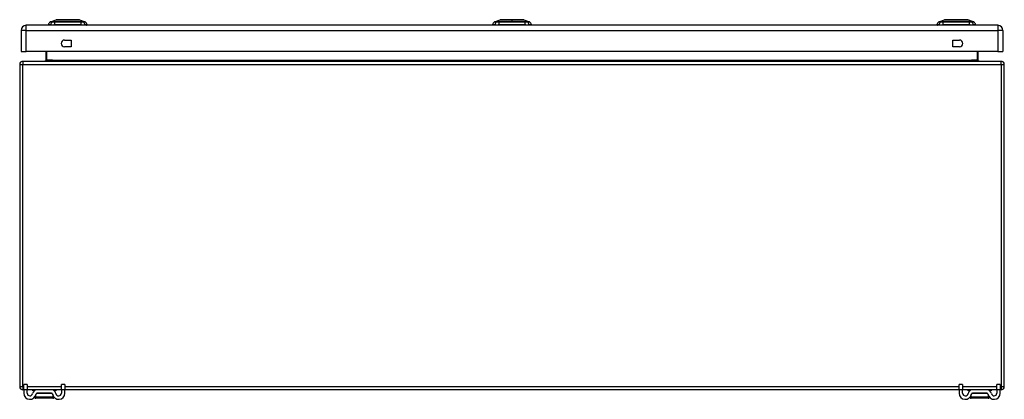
# Model space of a CAD drawing. Header units: inches. Extents: x 11 to 198, y 14 to 125.
# Tile 9 of 24: x 11 to 41, y 113 to 125. Entities that reach past the tile are written whole.
import ezdxf

# ---------------------------------------------------------------- set-up
doc = ezdxf.new("R2010")
doc.units = ezdxf.units.IN
doc.header["$MEASUREMENT"] = 0
doc.layers.add('Visible Edges(ANSI)', color=7, linetype='Continuous', lineweight=25)
doc.layers.add('Visible Tangent Edges(ANSI)', color=7, linetype='Continuous', lineweight=25)

msp = doc.modelspace()

# ---------------------------------------------------------------- linework, layer by layer
at = {"layer": 'Visible Edges(ANSI)'}
for p, q in [((40.587, 124.512), (10.991, 124.512)), ((11.731, 124.528), (11.663, 124.528)), ((11.723, 124.615), (11.897, 124.683)), ((11.731, 124.528), (11.842, 124.528)), ((12.665, 124.528), (11.842, 124.528)), ((12.611, 124.683), (12.785, 124.615)), ((12.665, 124.528), (12.776, 124.528)), ((12.844, 124.528), (12.776, 124.528)), ((25.266, 124.528), (25.198, 124.528)), ((25.258, 124.615), (25.432, 124.683)), ((25.266, 124.528), (25.377, 124.528)), ((26.2, 124.528), (25.377, 124.528)), ((26.146, 124.683), (26.32, 124.615)), ((26.2, 124.528), (26.311, 124.528)), ((26.379, 124.528), (26.311, 124.528)), ((38.801, 124.528), (38.733, 124.528)), ((38.793, 124.615), (38.967, 124.683)), ((38.801, 124.528), (38.912, 124.528)), ((39.735, 124.528), (38.912, 124.528)), ((39.681, 124.683), (39.855, 124.615)), ((39.735, 124.528), (39.846, 124.528)), ((39.914, 124.528), (39.846, 124.528)), ((10.83, 124.351), (10.83, 123.712)), ((40.748, 124.351), (40.748, 123.712)), ((12.154, 124.064), (12.357, 124.064)), ((12.357, 124.064), (12.357, 123.861)), ((39.22, 123.861), (39.22, 124.064)), ((39.22, 124.064), (39.423, 124.064)), ((10.83, 123.712), (10.991, 123.712)), ((40.587, 123.712), (10.991, 123.712)), ((11.587, 123.712), (11.587, 123.446)), ((12.357, 123.861), (12.154, 123.861)), ((39.423, 123.861), (39.22, 123.861)), ((39.991, 123.446), (39.991, 123.712)), ((40.587, 123.712), (40.748, 123.712)), ((10.789, 123.316), (10.789, 113.514)), ((40.69, 123.415), (10.888, 123.415)), ((40.789, 113.514), (40.789, 123.316)), ((10.914, 113.415), (10.888, 113.415)), ((10.914, 113.417), (10.914, 113.573)), ((11.019, 113.573), (10.914, 113.573)), ((10.914, 113.417), (10.914, 113.31)), ((11.019, 113.573), (11.019, 113.417)), ((11.019, 113.31), (11.019, 113.417)), ((11.318, 113.415), (11.019, 113.415)), ((11.165, 113.404), (11.165, 113.408)), ((11.76, 113.415), (11.318, 113.415)), ((12.059, 113.415), (11.76, 113.415)), ((11.913, 113.404), (11.913, 113.408)), ((12.164, 113.573), (12.059, 113.573)), ((12.059, 113.417), (12.059, 113.573)), ((12.059, 113.417), (12.059, 113.31)), ((12.164, 113.573), (12.164, 113.417)), ((12.164, 113.31), (12.164, 113.417)), ((39.414, 113.415), (12.164, 113.415)), ((39.414, 113.417), (39.414, 113.573)), ((39.519, 113.573), (39.414, 113.573)), ((39.414, 113.417), (39.414, 113.31)), ((39.519, 113.573), (39.519, 113.417)), ((39.519, 113.31), (39.519, 113.417)), ((39.818, 113.415), (39.519, 113.415)), ((39.665, 113.404), (39.665, 113.408)), ((40.26, 113.415), (39.818, 113.415)), ((40.559, 113.415), (40.26, 113.415)), ((40.413, 113.404), (40.413, 113.408)), ((40.664, 113.573), (40.559, 113.573)), ((40.559, 113.417), (40.559, 113.573)), ((40.559, 113.417), (40.559, 113.31)), ((40.664, 113.573), (40.664, 113.417)), ((40.664, 113.31), (40.664, 113.417)), ((40.69, 113.415), (40.664, 113.415)), ((11.247, 113.396), (11.173, 113.396)), ((11.272, 113.228), (11.27, 113.228)), ((11.798, 113.153), (11.28, 113.153)), ((11.76, 113.31), (11.318, 113.31)), ((11.807, 113.228), (11.805, 113.228)), ((11.905, 113.396), (11.83, 113.396)), ((39.747, 113.396), (39.673, 113.396)), ((39.772, 113.228), (39.77, 113.228)), ((40.298, 113.153), (39.78, 113.153)), ((40.26, 113.31), (39.818, 113.31)), ((40.307, 113.228), (40.305, 113.228)), ((40.405, 113.396), (40.33, 113.396))]:
    msp.add_line(p, q, dxfattribs=at)
at = {"layer": 'Visible Edges(ANSI)', "flags": 128}
for points in [[(12.609, 124.683), (12.608, 124.683), (12.607, 124.683), (12.605, 124.683), (12.602, 124.683), (12.598, 124.683), (12.594, 124.683), (12.588, 124.683), (12.582, 124.683), (12.575, 124.683), (12.567, 124.683), (12.558, 124.683), (12.549, 124.683), (12.539, 124.683), (12.528, 124.683), (12.517, 124.683), (12.505, 124.683), (12.492, 124.683), (12.479, 124.683), (12.465, 124.683), (12.451, 124.683), (12.437, 124.683), (12.421, 124.683), (12.406, 124.683), (12.39, 124.683), (12.373, 124.683), (12.357, 124.683), (12.34, 124.683), (12.323, 124.683), (12.306, 124.683), (12.289, 124.683), (12.271, 124.683), (12.254, 124.683), (12.236, 124.683), (12.219, 124.683), (12.201, 124.683), (12.184, 124.683), (12.167, 124.683), (12.15, 124.683), (12.134, 124.683), (12.117, 124.683), (12.101, 124.683), (12.086, 124.683), (12.071, 124.683), (12.056, 124.683), (12.042, 124.683), (12.028, 124.683), (12.015, 124.683), (12.002, 124.683), (11.99, 124.683), (11.979, 124.683), (11.968, 124.683), (11.958, 124.683), (11.949, 124.683), (11.94, 124.683), (11.933, 124.683), (11.926, 124.683), (11.919, 124.683), (11.914, 124.683), (11.909, 124.683), (11.905, 124.683), (11.902, 124.683), (11.9, 124.683), (11.899, 124.683), (11.899, 124.683)], [(26.144, 124.683), (26.143, 124.683), (26.142, 124.683), (26.14, 124.683), (26.137, 124.683), (26.133, 124.683), (26.129, 124.683), (26.123, 124.683), (26.117, 124.683), (26.11, 124.683), (26.102, 124.683), (26.093, 124.683), (26.084, 124.683), (26.074, 124.683), (26.063, 124.683), (26.052, 124.683), (26.04, 124.683), (26.027, 124.683), (26.014, 124.683), (26.001, 124.683), (25.986, 124.683), (25.972, 124.683), (25.956, 124.683), (25.941, 124.683), (25.925, 124.683), (25.909, 124.683), (25.892, 124.683), (25.875, 124.683), (25.858, 124.683), (25.841, 124.683), (25.824, 124.683), (25.806, 124.683), (25.789, 124.683), (25.772, 124.683), (25.754, 124.683), (25.737, 124.683), (25.72, 124.683), (25.703, 124.683), (25.686, 124.683), (25.669, 124.683), (25.653, 124.683), (25.637, 124.683), (25.621, 124.683), (25.606, 124.683), (25.591, 124.683), (25.577, 124.683), (25.563, 124.683), (25.55, 124.683), (25.537, 124.683), (25.525, 124.683), (25.514, 124.683), (25.503, 124.683), (25.493, 124.683), (25.484, 124.683), (25.476, 124.683), (25.468, 124.683), (25.461, 124.683), (25.454, 124.683), (25.449, 124.683), (25.444, 124.683), (25.44, 124.683), (25.437, 124.683), (25.435, 124.683), (25.434, 124.683), (25.434, 124.683)], [(39.679, 124.683), (39.678, 124.683), (39.677, 124.683), (39.675, 124.683), (39.672, 124.683), (39.668, 124.683), (39.664, 124.683), (39.658, 124.683), (39.652, 124.683), (39.645, 124.683), (39.637, 124.683), (39.628, 124.683), (39.619, 124.683), (39.609, 124.683), (39.598, 124.683), (39.587, 124.683), (39.575, 124.683), (39.562, 124.683), (39.549, 124.683), (39.535, 124.683), (39.521, 124.683), (39.506, 124.683), (39.491, 124.683), (39.476, 124.683), (39.46, 124.683), (39.443, 124.683), (39.427, 124.683), (39.41, 124.683), (39.393, 124.683), (39.376, 124.683), (39.358, 124.683), (39.341, 124.683), (39.323, 124.683), (39.306, 124.683), (39.288, 124.683), (39.271, 124.683), (39.254, 124.683), (39.237, 124.683), (39.22, 124.683), (39.204, 124.683), (39.187, 124.683), (39.171, 124.683), (39.156, 124.683), (39.141, 124.683), (39.126, 124.683), (39.112, 124.683), (39.098, 124.683), (39.085, 124.683), (39.072, 124.683), (39.06, 124.683), (39.049, 124.683), (39.038, 124.683), (39.028, 124.683), (39.019, 124.683), (39.011, 124.683), (39.003, 124.683), (38.996, 124.683), (38.989, 124.683), (38.984, 124.683), (38.979, 124.683), (38.975, 124.683), (38.972, 124.683), (38.97, 124.683), (38.969, 124.683), (38.969, 124.683)], [(11.587, 123.446), (11.587, 123.444), (11.586, 123.441), (11.586, 123.439), (11.585, 123.437), (11.585, 123.435), (11.584, 123.433), (11.583, 123.431), (11.581, 123.429), (11.58, 123.427), (11.579, 123.425), (11.577, 123.424), (11.576, 123.423), (11.574, 123.422), (11.573, 123.42), (11.571, 123.419), (11.57, 123.419), (11.568, 123.418), (11.566, 123.417), (11.565, 123.417), (11.563, 123.416), (11.561, 123.416), (11.559, 123.416), (11.558, 123.415), (11.556, 123.415)], [(40.022, 123.415), (40.02, 123.415), (40.018, 123.416), (40.016, 123.416), (40.015, 123.416), (40.013, 123.417), (40.011, 123.417), (40.01, 123.418), (40.008, 123.419), (40.006, 123.419), (40.005, 123.42), (40.003, 123.422), (40.002, 123.423), (40, 123.424), (39.999, 123.425), (39.997, 123.427), (39.996, 123.429), (39.995, 123.431), (39.994, 123.433), (39.993, 123.435), (39.992, 123.437), (39.991, 123.439), (39.991, 123.441), (39.991, 123.444), (39.991, 123.446)], [(11.255, 113.2), (11.254, 113.197), (11.253, 113.195), (11.252, 113.192), (11.251, 113.19), (11.25, 113.187), (11.25, 113.184), (11.25, 113.182), (11.25, 113.179), (11.251, 113.176), (11.251, 113.174), (11.252, 113.171), (11.253, 113.169), (11.255, 113.167), (11.256, 113.164), (11.258, 113.162), (11.26, 113.16), (11.262, 113.159), (11.264, 113.157), (11.267, 113.156), (11.269, 113.155), (11.272, 113.154), (11.274, 113.153), (11.277, 113.153), (11.28, 113.153)], [(11.272, 113.228), (11.272, 113.227), (11.271, 113.225), (11.27, 113.224), (11.27, 113.223), (11.269, 113.222), (11.268, 113.221), (11.268, 113.219), (11.267, 113.218), (11.266, 113.217), (11.266, 113.216), (11.265, 113.215), (11.264, 113.213), (11.264, 113.212), (11.263, 113.211), (11.262, 113.21), (11.262, 113.209), (11.261, 113.208), (11.26, 113.206), (11.259, 113.205), (11.259, 113.204), (11.258, 113.203), (11.257, 113.202), (11.256, 113.201), (11.255, 113.2)], [(11.798, 113.153), (11.8, 113.153), (11.803, 113.153), (11.806, 113.154), (11.808, 113.155), (11.811, 113.156), (11.813, 113.157), (11.815, 113.159), (11.818, 113.16), (11.819, 113.162), (11.821, 113.164), (11.823, 113.167), (11.824, 113.169), (11.825, 113.171), (11.826, 113.174), (11.827, 113.176), (11.827, 113.179), (11.827, 113.182), (11.827, 113.184), (11.827, 113.187), (11.827, 113.19), (11.826, 113.192), (11.825, 113.195), (11.824, 113.197), (11.822, 113.2)], [(11.822, 113.2), (11.821, 113.201), (11.82, 113.202), (11.82, 113.203), (11.819, 113.204), (11.818, 113.205), (11.817, 113.206), (11.817, 113.208), (11.816, 113.209), (11.815, 113.21), (11.814, 113.211), (11.814, 113.212), (11.813, 113.213), (11.812, 113.215), (11.812, 113.216), (11.811, 113.217), (11.81, 113.218), (11.81, 113.219), (11.809, 113.221), (11.808, 113.222), (11.808, 113.223), (11.807, 113.224), (11.807, 113.225), (11.806, 113.227), (11.805, 113.228)], [(39.755, 113.2), (39.754, 113.197), (39.753, 113.195), (39.752, 113.192), (39.751, 113.19), (39.75, 113.187), (39.75, 113.184), (39.75, 113.182), (39.75, 113.179), (39.751, 113.176), (39.751, 113.174), (39.752, 113.171), (39.753, 113.169), (39.755, 113.167), (39.756, 113.164), (39.758, 113.162), (39.76, 113.16), (39.762, 113.159), (39.764, 113.157), (39.767, 113.156), (39.769, 113.155), (39.772, 113.154), (39.774, 113.153), (39.777, 113.153), (39.78, 113.153)], [(39.772, 113.228), (39.772, 113.227), (39.771, 113.225), (39.77, 113.224), (39.77, 113.223), (39.769, 113.222), (39.768, 113.221), (39.768, 113.219), (39.767, 113.218), (39.766, 113.217), (39.766, 113.216), (39.765, 113.215), (39.764, 113.213), (39.764, 113.212), (39.763, 113.211), (39.762, 113.21), (39.762, 113.209), (39.761, 113.208), (39.76, 113.206), (39.759, 113.205), (39.759, 113.204), (39.758, 113.203), (39.757, 113.202), (39.756, 113.201), (39.755, 113.2)], [(40.298, 113.153), (40.3, 113.153), (40.303, 113.153), (40.306, 113.154), (40.308, 113.155), (40.311, 113.156), (40.313, 113.157), (40.315, 113.159), (40.318, 113.16), (40.319, 113.162), (40.321, 113.164), (40.323, 113.167), (40.324, 113.169), (40.325, 113.171), (40.326, 113.174), (40.327, 113.176), (40.327, 113.179), (40.327, 113.182), (40.327, 113.184), (40.327, 113.187), (40.327, 113.19), (40.326, 113.192), (40.325, 113.195), (40.324, 113.197), (40.322, 113.2)], [(40.322, 113.2), (40.321, 113.201), (40.32, 113.202), (40.32, 113.203), (40.319, 113.204), (40.318, 113.205), (40.317, 113.206), (40.317, 113.208), (40.316, 113.209), (40.315, 113.21), (40.314, 113.211), (40.314, 113.212), (40.313, 113.213), (40.312, 113.215), (40.312, 113.216), (40.311, 113.217), (40.31, 113.218), (40.31, 113.219), (40.309, 113.221), (40.308, 113.222), (40.308, 113.223), (40.307, 113.224), (40.307, 113.225), (40.306, 113.227), (40.305, 113.228)]]:
    msp.add_lwpolyline(points, dxfattribs=at)
at = {"layer": 'Visible Edges(ANSI)'}
for centre, radius, start, end in [((10.991, 124.351), 0.161, 90, 180), ((11.78, 124.512), 0.118, 119.7291, 172.0587), ((11.722, 124.536), 0.0394, 191.537, 216.8699), ((11.726, 124.606), 0.00984, 111.2505, 119.7291), ((11.899, 124.678), 0.00492, 90.2088, 111.2505), ((12.609, 124.678), 0.00492, 68.7495, 89.7912), ((12.781, 124.606), 0.00984, 60.2709, 68.7495), ((12.727, 124.512), 0.118, 7.9413, 60.2709), ((12.785, 124.536), 0.0394, 323.1301, 348.463), ((25.315, 124.512), 0.118, 119.7291, 172.0587), ((25.257, 124.536), 0.0394, 191.537, 216.8699), ((25.261, 124.606), 0.00984, 111.2505, 119.7291), ((25.434, 124.678), 0.00492, 90.2088, 111.2505), ((26.144, 124.678), 0.00492, 68.7495, 89.7912), ((26.316, 124.606), 0.00984, 60.2709, 68.7495), ((26.262, 124.512), 0.118, 7.9413, 60.2709), ((26.32, 124.536), 0.0394, 323.1301, 348.463), ((38.85, 124.512), 0.118, 119.7291, 172.0587), ((38.792, 124.536), 0.0394, 191.537, 216.8699), ((38.796, 124.606), 0.00984, 111.2505, 119.7291), ((38.969, 124.678), 0.00492, 90.2088, 111.2505), ((39.679, 124.678), 0.00492, 68.7495, 89.7912), ((39.851, 124.606), 0.00984, 60.2709, 68.7495), ((39.797, 124.512), 0.118, 7.9413, 60.2709), ((39.855, 124.536), 0.0394, 323.1301, 348.463), ((40.587, 124.351), 0.161, 0, 90), ((12.154, 123.962), 0.102, 90, 270), ((39.423, 123.962), 0.102, 270, 90), ((10.888, 123.316), 0.099, 90, 180), ((40.69, 123.316), 0.099, 0, 90), ((10.888, 113.514), 0.099, 180, 270), ((11.173, 113.408), 0.00787, 90, 180), ((11.173, 113.404), 0.00787, 180, 270), ((11.318, 113.279), 0.136, 90, 171.8436), ((11.76, 113.279), 0.136, 8.1564, 90), ((11.905, 113.408), 0.00787, 0, 90), ((11.905, 113.404), 0.00787, 270, 0), ((39.673, 113.408), 0.00787, 90, 180), ((39.673, 113.404), 0.00787, 180, 270), ((39.818, 113.279), 0.136, 90, 171.8436), ((40.26, 113.279), 0.136, 8.1564, 90), ((40.405, 113.408), 0.00787, 0, 90), ((40.405, 113.404), 0.00787, 270, 0), ((40.69, 113.514), 0.099, 270, 0), ((11.101, 113.31), 0.188, 180, 351.8436), ((11.101, 113.31), 0.0825, 180, 351.8436), ((11.097, 113.31), 0.192, 334.4877, 352.4645), ((11.318, 113.279), 0.031, 90, 171.8436), ((11.76, 113.279), 0.031, 8.1564, 90), ((11.981, 113.31), 0.192, 187.5355, 205.5123), ((11.976, 113.31), 0.188, 188.1564, 0), ((11.976, 113.31), 0.0825, 188.1564, 0), ((39.601, 113.31), 0.188, 180, 351.8436), ((39.601, 113.31), 0.0825, 180, 351.8436), ((39.597, 113.31), 0.192, 334.4877, 352.4645), ((39.818, 113.279), 0.031, 90, 171.8436), ((40.26, 113.279), 0.031, 8.1564, 90), ((40.481, 113.31), 0.192, 187.5355, 205.5123), ((40.476, 113.31), 0.188, 188.1564, 0), ((40.476, 113.31), 0.0825, 188.1564, 0)]:
    msp.add_arc(centre, radius, start, end, dxfattribs=at)
at = {"layer": 'Visible Tangent Edges(ANSI)'}
for p, q in [((10.991, 124.351), (10.991, 124.512)), ((11.723, 124.615), (11.897, 124.683)), ((11.788, 124.615), (11.788, 124.615)), ((11.862, 124.615), (11.861, 124.615)), ((12.646, 124.615), (12.646, 124.615)), ((12.719, 124.615), (12.719, 124.615)), ((25.323, 124.615), (25.323, 124.615)), ((25.397, 124.615), (25.396, 124.615)), ((25.789, 124.615), (25.789, 124.683)), ((25.789, 124.683), (25.789, 124.683)), ((26.181, 124.615), (26.181, 124.615)), ((26.254, 124.615), (26.254, 124.615)), ((38.858, 124.615), (38.858, 124.615)), ((38.932, 124.615), (38.931, 124.615)), ((39.855, 124.615), (39.681, 124.683)), ((39.716, 124.615), (39.716, 124.615)), ((39.789, 124.615), (39.789, 124.615)), ((40.587, 124.512), (40.587, 124.351)), ((10.991, 124.351), (10.83, 124.351)), ((10.991, 124.351), (40.587, 124.351)), ((10.991, 123.712), (10.991, 124.351)), ((40.748, 124.351), (40.587, 124.351)), ((40.587, 124.351), (40.587, 123.712)), ((11.618, 123.446), (11.618, 123.712)), ((39.96, 123.712), (39.96, 123.446)), ((10.789, 123.316), (10.888, 123.316)), ((10.888, 123.415), (10.888, 123.316)), ((10.888, 123.316), (40.69, 123.316)), ((10.888, 113.514), (10.888, 123.316)), ((11.618, 123.446), (11.587, 123.446)), ((11.787, 123.446), (11.618, 123.446)), ((11.787, 123.446), (39.791, 123.446)), ((39.96, 123.446), (39.791, 123.446)), ((39.96, 123.446), (39.991, 123.446)), ((40.69, 123.316), (40.69, 123.415)), ((40.69, 123.316), (40.789, 123.316)), ((40.69, 123.316), (40.69, 113.514)), ((10.789, 113.514), (10.888, 113.514)), ((10.888, 113.514), (10.888, 113.415)), ((10.888, 113.514), (10.914, 113.514)), ((10.914, 113.417), (11.019, 113.417)), ((11.019, 113.514), (12.059, 113.514)), ((11.272, 113.408), (11.165, 113.408)), ((11.165, 113.404), (11.262, 113.404)), ((11.913, 113.408), (11.806, 113.408)), ((11.815, 113.404), (11.913, 113.404)), ((12.059, 113.417), (12.164, 113.417)), ((12.164, 113.514), (39.414, 113.514)), ((39.414, 113.417), (39.519, 113.417)), ((39.519, 113.514), (40.559, 113.514)), ((39.772, 113.408), (39.665, 113.408)), ((39.665, 113.404), (39.762, 113.404)), ((40.413, 113.408), (40.306, 113.408)), ((40.315, 113.404), (40.413, 113.404)), ((40.559, 113.417), (40.664, 113.417)), ((40.664, 113.514), (40.69, 113.514)), ((40.69, 113.514), (40.69, 113.415)), ((40.69, 113.514), (40.789, 113.514)), ((11.255, 113.2), (11.822, 113.2)), ((11.786, 113.296), (11.291, 113.296)), ((39.755, 113.2), (40.322, 113.2)), ((40.286, 113.296), (39.791, 113.296))]:
    msp.add_line(p, q, dxfattribs=at)
at = {"layer": 'Visible Tangent Edges(ANSI)', "flags": 128}
for points in [[(11.722, 124.614), (11.722, 124.614), (11.722, 124.614), (11.723, 124.614), (11.723, 124.614), (11.724, 124.614), (11.726, 124.614), (11.727, 124.614), (11.729, 124.614), (11.731, 124.614), (11.733, 124.614), (11.735, 124.614), (11.738, 124.614), (11.741, 124.614), (11.744, 124.614), (11.747, 124.614), (11.75, 124.614), (11.754, 124.614), (11.758, 124.614), (11.762, 124.614), (11.767, 124.614), (11.771, 124.614), (11.776, 124.614), (11.781, 124.614), (11.786, 124.614)], [(11.788, 124.615), (11.783, 124.615), (11.778, 124.615), (11.773, 124.615), (11.768, 124.615), (11.764, 124.615), (11.76, 124.615), (11.756, 124.615), (11.752, 124.615), (11.749, 124.615), (11.745, 124.615), (11.742, 124.615), (11.739, 124.615), (11.737, 124.615), (11.734, 124.615), (11.732, 124.615), (11.73, 124.615), (11.728, 124.615), (11.727, 124.615), (11.726, 124.615), (11.725, 124.615), (11.724, 124.615), (11.723, 124.615), (11.723, 124.615), (11.723, 124.615)], [(11.786, 124.614), (11.788, 124.614), (11.789, 124.614), (11.791, 124.614), (11.793, 124.614), (11.795, 124.614), (11.798, 124.614), (11.8, 124.614), (11.803, 124.614), (11.806, 124.614), (11.808, 124.614), (11.811, 124.614), (11.815, 124.614), (11.818, 124.614), (11.821, 124.614), (11.825, 124.614), (11.828, 124.614), (11.832, 124.614), (11.836, 124.614), (11.84, 124.614), (11.844, 124.614), (11.848, 124.614), (11.852, 124.614), (11.856, 124.614), (11.861, 124.614)], [(11.861, 124.615), (11.857, 124.615), (11.853, 124.615), (11.849, 124.615), (11.845, 124.615), (11.841, 124.615), (11.837, 124.615), (11.833, 124.615), (11.83, 124.615), (11.826, 124.615), (11.823, 124.615), (11.82, 124.615), (11.816, 124.615), (11.813, 124.615), (11.81, 124.615), (11.807, 124.615), (11.805, 124.615), (11.802, 124.615), (11.8, 124.615), (11.797, 124.615), (11.795, 124.615), (11.793, 124.615), (11.791, 124.615), (11.79, 124.615), (11.788, 124.615)], [(11.861, 124.614), (11.892, 124.614), (11.924, 124.614), (11.957, 124.614), (11.989, 124.614), (12.022, 124.614), (12.055, 124.614), (12.088, 124.614), (12.121, 124.614), (12.155, 124.614), (12.188, 124.614), (12.221, 124.614), (12.254, 124.614), (12.288, 124.614), (12.321, 124.614), (12.354, 124.614), (12.387, 124.614), (12.42, 124.614), (12.453, 124.614), (12.486, 124.614), (12.519, 124.614), (12.551, 124.614), (12.583, 124.614), (12.615, 124.614), (12.647, 124.614)], [(12.646, 124.615), (12.614, 124.615), (12.582, 124.615), (12.55, 124.615), (12.518, 124.615), (12.486, 124.615), (12.453, 124.615), (12.42, 124.615), (12.387, 124.615), (12.354, 124.615), (12.321, 124.615), (12.288, 124.615), (12.254, 124.615), (12.221, 124.615), (12.188, 124.615), (12.155, 124.615), (12.122, 124.615), (12.088, 124.615), (12.055, 124.615), (12.023, 124.615), (11.99, 124.615), (11.957, 124.615), (11.925, 124.615), (11.893, 124.615), (11.862, 124.615)], [(11.897, 124.683), (11.897, 124.683), (11.897, 124.683), (11.898, 124.683), (11.899, 124.683), (11.901, 124.683), (11.902, 124.683), (11.904, 124.683), (11.906, 124.683), (11.909, 124.683), (11.912, 124.683), (11.915, 124.683), (11.918, 124.683), (11.922, 124.683), (11.926, 124.683), (11.93, 124.683), (11.934, 124.683), (11.939, 124.683), (11.944, 124.683), (11.949, 124.683), (11.955, 124.683), (11.96, 124.683), (11.966, 124.683), (11.973, 124.683), (11.979, 124.683)], [(11.979, 124.683), (11.981, 124.683), (11.983, 124.683), (11.985, 124.683), (11.986, 124.683), (11.988, 124.683), (11.99, 124.683), (11.992, 124.683), (11.994, 124.683), (11.996, 124.683), (11.998, 124.683), (12, 124.683), (12.002, 124.683), (12.004, 124.683), (12.006, 124.683), (12.008, 124.683), (12.01, 124.683), (12.012, 124.683), (12.014, 124.683), (12.016, 124.683), (12.018, 124.683), (12.02, 124.683), (12.022, 124.683), (12.024, 124.683), (12.026, 124.683)], [(12.026, 124.683), (12.042, 124.683), (12.059, 124.683), (12.077, 124.683), (12.095, 124.683), (12.114, 124.683), (12.133, 124.683), (12.152, 124.683), (12.172, 124.683), (12.192, 124.683), (12.213, 124.683), (12.233, 124.683), (12.254, 124.683), (12.274, 124.683), (12.295, 124.683), (12.315, 124.683), (12.336, 124.683), (12.355, 124.683), (12.375, 124.683), (12.394, 124.683), (12.413, 124.683), (12.431, 124.683), (12.448, 124.683), (12.465, 124.683), (12.481, 124.683)], [(12.481, 124.683), (12.483, 124.683), (12.486, 124.683), (12.488, 124.683), (12.49, 124.683), (12.492, 124.683), (12.494, 124.683), (12.496, 124.683), (12.498, 124.683), (12.5, 124.683), (12.502, 124.683), (12.504, 124.683), (12.506, 124.683), (12.508, 124.683), (12.51, 124.683), (12.512, 124.683), (12.514, 124.683), (12.516, 124.683), (12.517, 124.683), (12.519, 124.683), (12.521, 124.683), (12.523, 124.683), (12.525, 124.683), (12.527, 124.683), (12.528, 124.683)], [(12.528, 124.683), (12.535, 124.683), (12.541, 124.683), (12.547, 124.683), (12.553, 124.683), (12.558, 124.683), (12.563, 124.683), (12.568, 124.683), (12.573, 124.683), (12.578, 124.683), (12.582, 124.683), (12.586, 124.683), (12.589, 124.683), (12.593, 124.683), (12.596, 124.683), (12.599, 124.683), (12.601, 124.683), (12.603, 124.683), (12.605, 124.683), (12.607, 124.683), (12.608, 124.683), (12.609, 124.683), (12.61, 124.683), (12.61, 124.683), (12.611, 124.683)], [(12.719, 124.615), (12.718, 124.615), (12.716, 124.615), (12.714, 124.615), (12.712, 124.615), (12.71, 124.615), (12.708, 124.615), (12.705, 124.615), (12.703, 124.615), (12.7, 124.615), (12.697, 124.615), (12.694, 124.615), (12.691, 124.615), (12.688, 124.615), (12.685, 124.615), (12.681, 124.615), (12.678, 124.615), (12.674, 124.615), (12.67, 124.615), (12.666, 124.615), (12.662, 124.615), (12.659, 124.615), (12.654, 124.615), (12.65, 124.615), (12.646, 124.615)], [(12.647, 124.614), (12.651, 124.614), (12.655, 124.614), (12.659, 124.614), (12.664, 124.614), (12.668, 124.614), (12.671, 124.614), (12.675, 124.614), (12.679, 124.614), (12.683, 124.614), (12.686, 124.614), (12.69, 124.614), (12.693, 124.614), (12.696, 124.614), (12.699, 124.614), (12.702, 124.614), (12.705, 124.614), (12.707, 124.614), (12.71, 124.614), (12.712, 124.614), (12.714, 124.614), (12.716, 124.614), (12.718, 124.614), (12.72, 124.614), (12.721, 124.614)], [(12.785, 124.615), (12.784, 124.615), (12.784, 124.615), (12.784, 124.615), (12.783, 124.615), (12.782, 124.615), (12.78, 124.615), (12.779, 124.615), (12.777, 124.615), (12.775, 124.615), (12.773, 124.615), (12.771, 124.615), (12.768, 124.615), (12.765, 124.615), (12.762, 124.615), (12.759, 124.615), (12.755, 124.615), (12.752, 124.615), (12.748, 124.615), (12.743, 124.615), (12.739, 124.615), (12.734, 124.615), (12.73, 124.615), (12.725, 124.615), (12.719, 124.615)], [(12.721, 124.614), (12.726, 124.614), (12.732, 124.614), (12.736, 124.614), (12.741, 124.614), (12.745, 124.614), (12.749, 124.614), (12.753, 124.614), (12.757, 124.614), (12.761, 124.614), (12.764, 124.614), (12.767, 124.614), (12.77, 124.614), (12.772, 124.614), (12.775, 124.614), (12.777, 124.614), (12.779, 124.614), (12.78, 124.614), (12.782, 124.614), (12.783, 124.614), (12.784, 124.614), (12.785, 124.614), (12.785, 124.614), (12.786, 124.614), (12.786, 124.614)], [(25.257, 124.614), (25.257, 124.614), (25.257, 124.614), (25.258, 124.614), (25.258, 124.614), (25.259, 124.614), (25.261, 124.614), (25.262, 124.614), (25.264, 124.614), (25.266, 124.614), (25.268, 124.614), (25.27, 124.614), (25.273, 124.614), (25.276, 124.614), (25.279, 124.614), (25.282, 124.614), (25.285, 124.614), (25.289, 124.614), (25.293, 124.614), (25.297, 124.614), (25.302, 124.614), (25.306, 124.614), (25.311, 124.614), (25.316, 124.614), (25.321, 124.614)], [(25.323, 124.615), (25.318, 124.615), (25.313, 124.615), (25.308, 124.615), (25.303, 124.615), (25.299, 124.615), (25.295, 124.615), (25.291, 124.615), (25.287, 124.615), (25.284, 124.615), (25.28, 124.615), (25.277, 124.615), (25.274, 124.615), (25.272, 124.615), (25.269, 124.615), (25.267, 124.615), (25.265, 124.615), (25.263, 124.615), (25.262, 124.615), (25.261, 124.615), (25.26, 124.615), (25.259, 124.615), (25.258, 124.615), (25.258, 124.615), (25.258, 124.615)], [(25.321, 124.614), (25.323, 124.614), (25.324, 124.614), (25.326, 124.614), (25.328, 124.614), (25.33, 124.614), (25.333, 124.614), (25.335, 124.614), (25.338, 124.614), (25.341, 124.614), (25.343, 124.614), (25.346, 124.614), (25.35, 124.614), (25.353, 124.614), (25.356, 124.614), (25.36, 124.614), (25.363, 124.614), (25.367, 124.614), (25.371, 124.614), (25.375, 124.614), (25.379, 124.614), (25.383, 124.614), (25.387, 124.614), (25.391, 124.614), (25.396, 124.614)], [(25.396, 124.615), (25.392, 124.615), (25.388, 124.615), (25.384, 124.615), (25.38, 124.615), (25.376, 124.615), (25.372, 124.615), (25.368, 124.615), (25.365, 124.615), (25.361, 124.615), (25.358, 124.615), (25.355, 124.615), (25.351, 124.615), (25.348, 124.615), (25.345, 124.615), (25.342, 124.615), (25.34, 124.615), (25.337, 124.615), (25.335, 124.615), (25.332, 124.615), (25.33, 124.615), (25.328, 124.615), (25.326, 124.615), (25.325, 124.615), (25.323, 124.615)], [(25.396, 124.614), (25.427, 124.614), (25.459, 124.614), (25.492, 124.614), (25.524, 124.614), (25.557, 124.614), (25.59, 124.614), (25.623, 124.614), (25.656, 124.614), (25.689, 124.614), (25.723, 124.614), (25.756, 124.614), (25.789, 124.614), (25.822, 124.614), (25.856, 124.614), (25.889, 124.614), (25.922, 124.614), (25.955, 124.614), (25.988, 124.614), (26.021, 124.614), (26.054, 124.614), (26.086, 124.614), (26.118, 124.614), (26.15, 124.614), (26.182, 124.614)], [(25.789, 124.615), (25.772, 124.615), (25.756, 124.615), (25.739, 124.615), (25.722, 124.615), (25.706, 124.615), (25.689, 124.615), (25.673, 124.615), (25.656, 124.615), (25.639, 124.615), (25.623, 124.615), (25.606, 124.615), (25.59, 124.615), (25.574, 124.615), (25.557, 124.615), (25.541, 124.615), (25.525, 124.615), (25.508, 124.615), (25.492, 124.615), (25.476, 124.615), (25.46, 124.615), (25.444, 124.615), (25.428, 124.615), (25.413, 124.615), (25.397, 124.615)], [(25.432, 124.683), (25.432, 124.683), (25.432, 124.683), (25.433, 124.683), (25.434, 124.683), (25.436, 124.683), (25.437, 124.683), (25.439, 124.683), (25.441, 124.683), (25.444, 124.683), (25.447, 124.683), (25.45, 124.683), (25.453, 124.683), (25.457, 124.683), (25.461, 124.683), (25.465, 124.683), (25.469, 124.683), (25.474, 124.683), (25.479, 124.683), (25.484, 124.683), (25.49, 124.683), (25.496, 124.683), (25.501, 124.683), (25.508, 124.683), (25.514, 124.683)], [(25.514, 124.683), (25.516, 124.683), (25.518, 124.683), (25.519, 124.683), (25.521, 124.683), (25.523, 124.683), (25.525, 124.683), (25.527, 124.683), (25.529, 124.683), (25.531, 124.683), (25.533, 124.683), (25.535, 124.683), (25.537, 124.683), (25.538, 124.683), (25.54, 124.683), (25.542, 124.683), (25.544, 124.683), (25.547, 124.683), (25.549, 124.683), (25.551, 124.683), (25.553, 124.683), (25.555, 124.683), (25.557, 124.683), (25.559, 124.683), (25.561, 124.683)], [(25.561, 124.683), (25.569, 124.683), (25.577, 124.683), (25.586, 124.683), (25.594, 124.683), (25.603, 124.683), (25.612, 124.683), (25.621, 124.683), (25.63, 124.683), (25.639, 124.683), (25.649, 124.683), (25.658, 124.683), (25.668, 124.683), (25.677, 124.683), (25.687, 124.683), (25.697, 124.683), (25.707, 124.683), (25.717, 124.683), (25.727, 124.683), (25.738, 124.683), (25.748, 124.683), (25.758, 124.683), (25.768, 124.683), (25.778, 124.683), (25.789, 124.683)], [(25.789, 124.683), (25.799, 124.683), (25.809, 124.683), (25.82, 124.683), (25.83, 124.683), (25.84, 124.683), (25.85, 124.683), (25.86, 124.683), (25.87, 124.683), (25.88, 124.683), (25.89, 124.683), (25.9, 124.683), (25.91, 124.683), (25.919, 124.683), (25.929, 124.683), (25.938, 124.683), (25.948, 124.683), (25.957, 124.683), (25.966, 124.683), (25.975, 124.683), (25.983, 124.683), (25.992, 124.683), (26, 124.683), (26.008, 124.683), (26.016, 124.683)], [(26.181, 124.615), (26.165, 124.615), (26.149, 124.615), (26.133, 124.615), (26.117, 124.615), (26.101, 124.615), (26.085, 124.615), (26.069, 124.615), (26.053, 124.615), (26.037, 124.615), (26.02, 124.615), (26.004, 124.615), (25.988, 124.615), (25.971, 124.615), (25.955, 124.615), (25.938, 124.615), (25.922, 124.615), (25.905, 124.615), (25.888, 124.615), (25.872, 124.615), (25.855, 124.615), (25.839, 124.615), (25.822, 124.615), (25.805, 124.615), (25.789, 124.615)], [(26.016, 124.683), (26.018, 124.683), (26.021, 124.683), (26.023, 124.683), (26.025, 124.683), (26.027, 124.683), (26.029, 124.683), (26.031, 124.683), (26.033, 124.683), (26.035, 124.683), (26.037, 124.683), (26.039, 124.683), (26.041, 124.683), (26.043, 124.683), (26.045, 124.683), (26.047, 124.683), (26.049, 124.683), (26.051, 124.683), (26.052, 124.683), (26.054, 124.683), (26.056, 124.683), (26.058, 124.683), (26.06, 124.683), (26.062, 124.683), (26.063, 124.683)], [(26.063, 124.683), (26.07, 124.683), (26.076, 124.683), (26.082, 124.683), (26.088, 124.683), (26.093, 124.683), (26.098, 124.683), (26.103, 124.683), (26.108, 124.683), (26.113, 124.683), (26.117, 124.683), (26.121, 124.683), (26.124, 124.683), (26.128, 124.683), (26.131, 124.683), (26.134, 124.683), (26.136, 124.683), (26.138, 124.683), (26.14, 124.683), (26.142, 124.683), (26.143, 124.683), (26.144, 124.683), (26.145, 124.683), (26.145, 124.683), (26.146, 124.683)], [(26.254, 124.615), (26.253, 124.615), (26.251, 124.615), (26.249, 124.615), (26.247, 124.615), (26.245, 124.615), (26.243, 124.615), (26.24, 124.615), (26.238, 124.615), (26.235, 124.615), (26.232, 124.615), (26.229, 124.615), (26.226, 124.615), (26.223, 124.615), (26.22, 124.615), (26.216, 124.615), (26.213, 124.615), (26.209, 124.615), (26.205, 124.615), (26.201, 124.615), (26.197, 124.615), (26.194, 124.615), (26.189, 124.615), (26.185, 124.615), (26.181, 124.615)], [(26.182, 124.614), (26.186, 124.614), (26.19, 124.614), (26.194, 124.614), (26.199, 124.614), (26.203, 124.614), (26.206, 124.614), (26.21, 124.614), (26.214, 124.614), (26.218, 124.614), (26.221, 124.614), (26.225, 124.614), (26.228, 124.614), (26.231, 124.614), (26.234, 124.614), (26.237, 124.614), (26.24, 124.614), (26.242, 124.614), (26.245, 124.614), (26.247, 124.614), (26.249, 124.614), (26.251, 124.614), (26.253, 124.614), (26.255, 124.614), (26.256, 124.614)], [(26.32, 124.615), (26.319, 124.615), (26.319, 124.615), (26.319, 124.615), (26.318, 124.615), (26.317, 124.615), (26.315, 124.615), (26.314, 124.615), (26.312, 124.615), (26.31, 124.615), (26.308, 124.615), (26.306, 124.615), (26.303, 124.615), (26.3, 124.615), (26.297, 124.615), (26.294, 124.615), (26.29, 124.615), (26.287, 124.615), (26.283, 124.615), (26.278, 124.615), (26.274, 124.615), (26.269, 124.615), (26.265, 124.615), (26.26, 124.615), (26.254, 124.615)], [(26.256, 124.614), (26.261, 124.614), (26.267, 124.614), (26.271, 124.614), (26.276, 124.614), (26.28, 124.614), (26.284, 124.614), (26.288, 124.614), (26.292, 124.614), (26.296, 124.614), (26.299, 124.614), (26.302, 124.614), (26.305, 124.614), (26.307, 124.614), (26.31, 124.614), (26.312, 124.614), (26.314, 124.614), (26.315, 124.614), (26.317, 124.614), (26.318, 124.614), (26.319, 124.614), (26.32, 124.614), (26.32, 124.614), (26.321, 124.614), (26.321, 124.614)], [(38.792, 124.614), (38.792, 124.614), (38.792, 124.614), (38.793, 124.614), (38.793, 124.614), (38.794, 124.614), (38.796, 124.614), (38.797, 124.614), (38.799, 124.614), (38.801, 124.614), (38.803, 124.614), (38.805, 124.614), (38.808, 124.614), (38.811, 124.614), (38.814, 124.614), (38.817, 124.614), (38.82, 124.614), (38.824, 124.614), (38.828, 124.614), (38.832, 124.614), (38.837, 124.614), (38.841, 124.614), (38.846, 124.614), (38.851, 124.614), (38.856, 124.614)], [(38.858, 124.615), (38.853, 124.615), (38.848, 124.615), (38.843, 124.615), (38.838, 124.615), (38.834, 124.615), (38.83, 124.615), (38.826, 124.615), (38.822, 124.615), (38.819, 124.615), (38.815, 124.615), (38.812, 124.615), (38.809, 124.615), (38.807, 124.615), (38.804, 124.615), (38.802, 124.615), (38.8, 124.615), (38.798, 124.615), (38.797, 124.615), (38.796, 124.615), (38.795, 124.615), (38.794, 124.615), (38.793, 124.615), (38.793, 124.615), (38.793, 124.615)], [(38.856, 124.614), (38.858, 124.614), (38.859, 124.614), (38.861, 124.614), (38.863, 124.614), (38.865, 124.614), (38.868, 124.614), (38.87, 124.614), (38.873, 124.614), (38.876, 124.614), (38.878, 124.614), (38.881, 124.614), (38.885, 124.614), (38.888, 124.614), (38.891, 124.614), (38.895, 124.614), (38.898, 124.614), (38.902, 124.614), (38.906, 124.614), (38.91, 124.614), (38.914, 124.614), (38.918, 124.614), (38.922, 124.614), (38.926, 124.614), (38.931, 124.614)], [(38.931, 124.615), (38.927, 124.615), (38.923, 124.615), (38.919, 124.615), (38.915, 124.615), (38.911, 124.615), (38.907, 124.615), (38.903, 124.615), (38.9, 124.615), (38.896, 124.615), (38.893, 124.615), (38.89, 124.615), (38.886, 124.615), (38.883, 124.615), (38.88, 124.615), (38.877, 124.615), (38.875, 124.615), (38.872, 124.615), (38.87, 124.615), (38.867, 124.615), (38.865, 124.615), (38.863, 124.615), (38.861, 124.615), (38.86, 124.615), (38.858, 124.615)], [(38.931, 124.614), (38.962, 124.614), (38.994, 124.614), (39.027, 124.614), (39.059, 124.614), (39.092, 124.614), (39.125, 124.614), (39.158, 124.614), (39.191, 124.614), (39.225, 124.614), (39.258, 124.614), (39.291, 124.614), (39.324, 124.614), (39.358, 124.614), (39.391, 124.614), (39.424, 124.614), (39.457, 124.614), (39.49, 124.614), (39.523, 124.614), (39.556, 124.614), (39.589, 124.614), (39.621, 124.614), (39.653, 124.614), (39.685, 124.614), (39.717, 124.614)], [(39.716, 124.615), (39.684, 124.615), (39.652, 124.615), (39.62, 124.615), (39.588, 124.615), (39.556, 124.615), (39.523, 124.615), (39.49, 124.615), (39.457, 124.615), (39.424, 124.615), (39.391, 124.615), (39.358, 124.615), (39.324, 124.615), (39.291, 124.615), (39.258, 124.615), (39.225, 124.615), (39.192, 124.615), (39.158, 124.615), (39.125, 124.615), (39.093, 124.615), (39.06, 124.615), (39.027, 124.615), (38.995, 124.615), (38.963, 124.615), (38.932, 124.615)], [(38.967, 124.683), (38.967, 124.683), (38.967, 124.683), (38.968, 124.683), (38.969, 124.683), (38.971, 124.683), (38.972, 124.683), (38.974, 124.683), (38.976, 124.683), (38.979, 124.683), (38.982, 124.683), (38.985, 124.683), (38.988, 124.683), (38.992, 124.683), (38.996, 124.683), (39, 124.683), (39.004, 124.683), (39.009, 124.683), (39.014, 124.683), (39.019, 124.683), (39.025, 124.683), (39.031, 124.683), (39.036, 124.683), (39.043, 124.683), (39.049, 124.683)], [(39.049, 124.683), (39.051, 124.683), (39.053, 124.683), (39.054, 124.683), (39.056, 124.683), (39.058, 124.683), (39.06, 124.683), (39.062, 124.683), (39.064, 124.683), (39.066, 124.683), (39.068, 124.683), (39.07, 124.683), (39.072, 124.683), (39.074, 124.683), (39.075, 124.683), (39.077, 124.683), (39.08, 124.683), (39.082, 124.683), (39.084, 124.683), (39.086, 124.683), (39.088, 124.683), (39.09, 124.683), (39.092, 124.683), (39.094, 124.683), (39.096, 124.683)], [(39.096, 124.683), (39.112, 124.683), (39.129, 124.683), (39.147, 124.683), (39.165, 124.683), (39.184, 124.683), (39.203, 124.683), (39.222, 124.683), (39.242, 124.683), (39.262, 124.683), (39.283, 124.683), (39.303, 124.683), (39.324, 124.683), (39.344, 124.683), (39.365, 124.683), (39.385, 124.683), (39.405, 124.683), (39.425, 124.683), (39.445, 124.683), (39.464, 124.683), (39.483, 124.683), (39.501, 124.683), (39.518, 124.683), (39.535, 124.683), (39.551, 124.683)], [(39.551, 124.683), (39.553, 124.683), (39.556, 124.683), (39.558, 124.683), (39.56, 124.683), (39.562, 124.683), (39.564, 124.683), (39.566, 124.683), (39.568, 124.683), (39.57, 124.683), (39.572, 124.683), (39.574, 124.683), (39.576, 124.683), (39.578, 124.683), (39.58, 124.683), (39.582, 124.683), (39.584, 124.683), (39.585, 124.683), (39.587, 124.683), (39.589, 124.683), (39.591, 124.683), (39.593, 124.683), (39.595, 124.683), (39.597, 124.683), (39.598, 124.683)], [(39.598, 124.683), (39.605, 124.683), (39.611, 124.683), (39.617, 124.683), (39.623, 124.683), (39.628, 124.683), (39.634, 124.683), (39.639, 124.683), (39.643, 124.683), (39.648, 124.683), (39.652, 124.683), (39.656, 124.683), (39.659, 124.683), (39.663, 124.683), (39.666, 124.683), (39.669, 124.683), (39.671, 124.683), (39.673, 124.683), (39.675, 124.683), (39.677, 124.683), (39.678, 124.683), (39.679, 124.683), (39.68, 124.683), (39.68, 124.683), (39.681, 124.683)], [(39.789, 124.615), (39.788, 124.615), (39.786, 124.615), (39.784, 124.615), (39.782, 124.615), (39.78, 124.615), (39.778, 124.615), (39.775, 124.615), (39.773, 124.615), (39.77, 124.615), (39.767, 124.615), (39.764, 124.615), (39.761, 124.615), (39.758, 124.615), (39.755, 124.615), (39.751, 124.615), (39.748, 124.615), (39.744, 124.615), (39.74, 124.615), (39.736, 124.615), (39.732, 124.615), (39.729, 124.615), (39.724, 124.615), (39.72, 124.615), (39.716, 124.615)], [(39.717, 124.614), (39.721, 124.614), (39.725, 124.614), (39.729, 124.614), (39.734, 124.614), (39.738, 124.614), (39.741, 124.614), (39.745, 124.614), (39.749, 124.614), (39.753, 124.614), (39.756, 124.614), (39.76, 124.614), (39.763, 124.614), (39.766, 124.614), (39.769, 124.614), (39.772, 124.614), (39.775, 124.614), (39.777, 124.614), (39.78, 124.614), (39.782, 124.614), (39.784, 124.614), (39.786, 124.614), (39.788, 124.614), (39.79, 124.614), (39.791, 124.614)], [(39.855, 124.615), (39.854, 124.615), (39.854, 124.615), (39.854, 124.615), (39.853, 124.615), (39.852, 124.615), (39.85, 124.615), (39.849, 124.615), (39.847, 124.615), (39.845, 124.615), (39.843, 124.615), (39.841, 124.615), (39.838, 124.615), (39.835, 124.615), (39.832, 124.615), (39.829, 124.615), (39.825, 124.615), (39.822, 124.615), (39.818, 124.615), (39.813, 124.615), (39.809, 124.615), (39.804, 124.615), (39.8, 124.615), (39.795, 124.615), (39.789, 124.615)], [(39.791, 124.614), (39.796, 124.614), (39.802, 124.614), (39.806, 124.614), (39.811, 124.614), (39.815, 124.614), (39.819, 124.614), (39.823, 124.614), (39.827, 124.614), (39.831, 124.614), (39.834, 124.614), (39.837, 124.614), (39.84, 124.614), (39.842, 124.614), (39.845, 124.614), (39.847, 124.614), (39.849, 124.614), (39.85, 124.614), (39.852, 124.614), (39.853, 124.614), (39.854, 124.614), (39.855, 124.614), (39.855, 124.614), (39.856, 124.614), (39.856, 124.614)], [(11.556, 123.415), (11.559, 123.415), (11.563, 123.416), (11.566, 123.416), (11.57, 123.416), (11.573, 123.417), (11.577, 123.417), (11.58, 123.418), (11.583, 123.419), (11.586, 123.419), (11.59, 123.42), (11.593, 123.422), (11.596, 123.423), (11.599, 123.424), (11.602, 123.425), (11.604, 123.427), (11.607, 123.429), (11.609, 123.431), (11.611, 123.433), (11.613, 123.435), (11.615, 123.437), (11.616, 123.439), (11.617, 123.441), (11.618, 123.444), (11.618, 123.446)], [(39.96, 123.446), (39.96, 123.444), (39.96, 123.441), (39.961, 123.439), (39.963, 123.437), (39.964, 123.435), (39.966, 123.433), (39.968, 123.431), (39.971, 123.429), (39.973, 123.427), (39.976, 123.425), (39.979, 123.424), (39.982, 123.423), (39.985, 123.422), (39.988, 123.42), (39.991, 123.419), (39.994, 123.419), (39.998, 123.418), (40.001, 123.417), (40.004, 123.417), (40.008, 123.416), (40.011, 123.416), (40.015, 123.416), (40.018, 123.415), (40.022, 123.415)]]:
    msp.add_lwpolyline(points, dxfattribs=at)
at = {"layer": 'Visible Tangent Edges(ANSI)'}
for centre, start, end in [((11.899, 124.678), 90.2088, 111.2505), ((39.679, 124.678), 68.7495, 89.7912)]:
    msp.add_arc(centre, 0.00492, start, end, dxfattribs=at)
for centre, major_axis, ratio, start_param, end_param in [((11.842, 124.512), (0, 0.118), 0.946806, 0.522838, 1.432195), ((11.791, 124.606), (0.00009, 0.00984), 0.948405, 0.290838, 0.531485), ((11.88, 124.512), (0, 0.118), 0.321806, 0.522838, 1.432195), ((11.862, 124.606), (-0.00003, 0.00984), 0.317047, 0.281217, 0.521863), ((12.645, 124.606), (0.00003, 0.00984), 0.317047, 5.761322, 6.001968), ((12.628, 124.512), (0, 0.118), 0.321806, 4.850991, 5.760348), ((12.717, 124.606), (-0.00009, 0.00984), 0.948405, 5.751701, 5.992347), ((12.665, 124.512), (0, -0.118), 0.946806, 1.709398, 2.618755), ((25.377, 124.512), (0, 0.118), 0.946806, 0.522838, 1.432195), ((25.326, 124.606), (0.00009, 0.00984), 0.948405, 0.290838, 0.531485), ((25.415, 124.512), (0, 0.118), 0.321806, 0.522838, 1.432195), ((25.397, 124.606), (-0.00003, 0.00984), 0.317047, 0.281217, 0.521863), ((26.18, 124.606), (0.00003, 0.00984), 0.317047, 5.761322, 6.001968), ((26.163, 124.512), (0, 0.118), 0.321806, 4.850991, 5.760348), ((26.252, 124.606), (-0.00009, 0.00984), 0.948405, 5.751701, 5.992347), ((26.2, 124.512), (0, 0.118), 0.946806, 4.850991, 5.760348), ((38.912, 124.512), (0, 0.118), 0.946806, 0.522838, 1.432195), ((38.861, 124.606), (0.00009, 0.00984), 0.948405, 0.290838, 0.531485), ((38.95, 124.512), (0, 0.118), 0.321806, 0.522838, 1.432195), ((38.932, 124.606), (-0.00003, 0.00984), 0.317047, 0.281217, 0.521863), ((39.715, 124.606), (0.00003, 0.00984), 0.317047, 5.761322, 6.001968), ((39.698, 124.512), (0, 0.118), 0.321806, 4.850991, 5.760348), ((39.787, 124.606), (-0.00009, 0.00984), 0.948405, 5.751701, 5.992347), ((39.735, 124.512), (0, 0.118), 0.946806, 4.850991, 5.760348)]:
    msp.add_ellipse(centre, major_axis=major_axis, ratio=ratio, start_param=start_param, end_param=end_param, dxfattribs=at)

doc.saveas('drawing.dxf')
